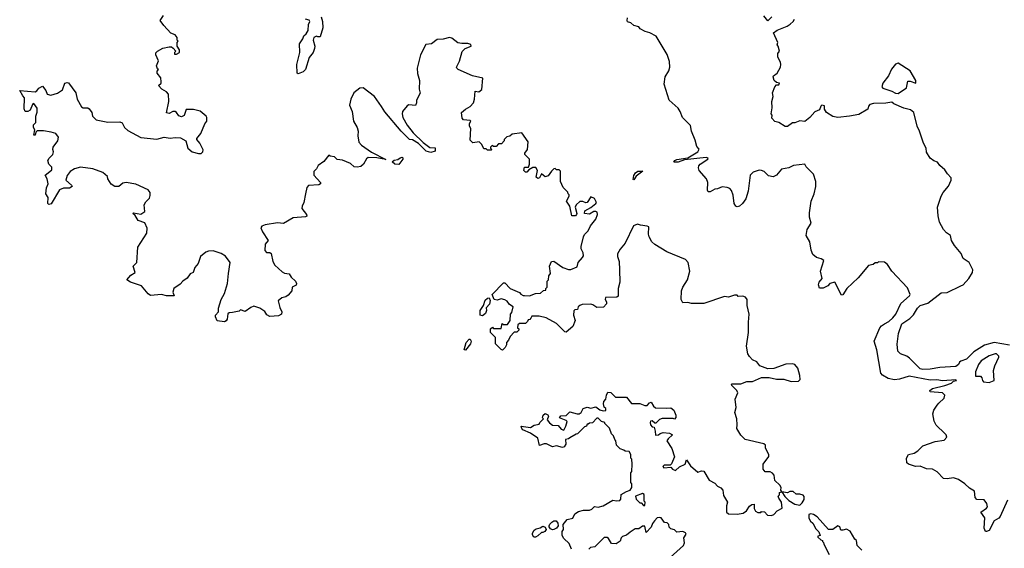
# Model space of a CAD drawing. Extents: x 2239781 to 2394849, y 665654 to 770575.
# Tile 84 of 147: x 2324870 to 2332879, y 716871 to 721171. Entities that reach past the tile are written whole.
import ezdxf

# ---------------------------------------------------------------- set-up
doc = ezdxf.new("R2010")
doc.units = 0

msp = doc.modelspace()

# ---------------------------------------------------------------- linework, layer by layer
at = {"layer": '0CON10XD'}
for points in [[(2327814.1, 720464.1), (2327755, 720546.4), (2327663.9, 720616.1), (2327636.4, 720613.6), (2327586.7, 720575), (2327563.3, 720525), (2327553.3, 720475), (2327574, 720425), (2327584.4, 720344.4), (2327613.8, 720295), (2327623.3, 720265), (2327620, 720225), (2327628.8, 720175), (2327649.7, 720149.7), (2327732.5, 720092.5), (2327847.5, 720032.5), (2327775, 720047.5), (2327705, 720050), (2327691.7, 720038.3), (2327665.7, 719994.3), (2327645, 719976.7), (2327615, 719970), (2327590, 719975), (2327561.7, 720001.7), (2327495, 720026.7), (2327453, 720033), (2327430, 720055), (2327395, 720060), (2327385, 720070), (2327343, 720017), (2327297.5, 719985), (2327283.6, 719956.4), (2327263.8, 719935), (2327263.8, 719905), (2327316.7, 719845), (2327317.5, 719835), (2327302, 719828), (2327217.9, 719822.1), (2327205.7, 719805), (2327195.7, 719755), (2327182.5, 719685), (2327168, 719655), (2327165.9, 719635.9), (2327203.8, 719585), (2327205, 719572.5), (2327193.8, 719566.2), (2327095, 719560), (2327015, 719514), (2326967, 719517), (2326867.3, 719502.7), (2326839.5, 719490.5), (2326832.3, 719477.7), (2326843.8, 719443.8), (2326891.2, 719375), (2326866.2, 719345), (2326865, 719292.5), (2326876.4, 719276.4), (2326905, 719276.7), (2326915, 719270), (2326928.6, 719205), (2326944.3, 719174.3), (2327005, 719118.8), (2327025, 719108.8), (2327063, 719103), (2327077.5, 719075), (2327112.5, 719045), (2327122.5, 719025), (2327119.3, 719010.7), (2327087.5, 718995), (2327083.3, 718965), (2327055, 718930), (2327035, 718916.7), (2327002.3, 718907.7), (2326972.5, 718885), (2326985, 718830), (2327002.5, 718795), (2327000, 718775), (2326975, 718762.5), (2326905, 718757.5), (2326880.7, 718770.7), (2326865, 718797.5), (2326822.5, 718825), (2326775, 718840), (2326749.5, 718830.5), (2326705, 718797.5), (2326665, 718810), (2326655, 718800), (2326600.7, 718789.3), (2326573, 718787), (2326562.5, 718777.5), (2326557.5, 718735), (2326549.3, 718720.7), (2326536.4, 718713.6), (2326475, 718720), (2326462.5, 718755), (2326463, 718767), (2326487.5, 718795), (2326487.5, 718825), (2326508.8, 718895), (2326535, 718942.5), (2326561.4, 719025), (2326567.1, 719105), (2326582.9, 719195), (2326545, 719247.5), (2326507.7, 719267.7), (2326445, 719289.2), (2326405, 719288.6), (2326385, 719280.8), (2326341.2, 719245), (2326321.4, 719188.6), (2326293.8, 719155), (2326280, 719115), (2326257.5, 719102.5), (2326231.7, 719068.3), (2326196.7, 719045), (2326175, 719020), (2326122.5, 718985), (2326116.7, 718955), (2326126.7, 718923.3), (2326065, 718924.3), (2326024.1, 718934.1), (2325935, 718927.5), (2325915, 718940), (2325860, 719005), (2325770, 719035), (2325742.5, 719055), (2325775, 719092.5), (2325810, 719115), (2325792.5, 719165), (2325822.5, 719195), (2325830.7, 719320.7), (2325903.3, 719435), (2325906.7, 719475), (2325887.7, 719517.7), (2325835, 719537.5), (2325808.8, 719578.8), (2325790, 719595), (2325795, 719600), (2325855, 719587.5), (2325888.3, 719611.7), (2325883.3, 719665), (2325895, 719690), (2325925, 719720), (2325930.7, 719739.3), (2325930, 719765), (2325915, 719786.7), (2325815, 719832.5), (2325735, 719845.8), (2325709.3, 719840.7), (2325677, 719813), (2325645, 719812.5), (2325615, 719832.5), (2325587.5, 719875), (2325583.3, 719895), (2325545, 719928.6), (2325465, 719957.1), (2325365, 719971.2), (2325315, 719956.2), (2325280, 719935), (2325255, 719902.5), (2325246.2, 719865), (2325292.5, 719825), (2325296.4, 719813.6), (2325275, 719801.2), (2325225, 719801.2), (2325195, 719786.2), (2325125, 719672.5), (2325108.3, 719668.3), (2325100, 719675), (2325102.5, 719725), (2325082.5, 719755), (2325088.3, 719801.7), (2325102.5, 719835), (2325093.3, 719875), (2325077.5, 719905), (2325087.5, 719915), (2325131.7, 719948.3), (2325131.7, 719971.7), (2325106.4, 719996.4), (2325100, 720025), (2325110, 720045), (2325140, 720075), (2325146.2, 720095), (2325140, 720115), (2325143.3, 720135), (2325180, 720185), (2325186.7, 720215), (2325163.6, 720243.6), (2325125, 720256.7), (2325063, 720267), (2325013, 720267), (2325000, 720255), (2324995, 720230), (2324985, 720230), (2324992.5, 720275), (2324983.3, 720295), (2324982.5, 720315), (2325000, 720335), (2325000, 720385), (2325011.7, 720418.3), (2325011.7, 720451.7), (2324985, 720490), (2324975, 720480), (2324956.4, 720433.6), (2324936.4, 720423.6), (2324913.6, 720423.6), (2324906.7, 720445), (2324910, 720535), (2324895, 720550), (2324870, 720595), (2324995, 720582.5), (2325009.3, 720590.7), (2325025, 720612.5), (2325055, 720630), (2325082.5, 720595), (2325093.6, 720563.6), (2325123, 720557), (2325176.2, 720573.8), (2325219.3, 720600.7), (2325237.5, 720655), (2325255, 720660), (2325265.9, 720655.9), (2325327.5, 720575), (2325337.5, 720525), (2325372, 720462), (2325385, 720453.3), (2325425, 720452.5), (2325436.4, 720446.4), (2325457, 720417), (2325463.3, 720385), (2325493.3, 720355), (2325586.1, 720336.1), (2325685, 720340), (2325703, 720333), (2325723.3, 720295), (2325748.3, 720268.3), (2325855, 720211.4), (2325985, 720198.6), (2326045, 720214.2), (2326095, 720206.2), (2326135, 720213.3), (2326179.3, 720209.3), (2326222.5, 720185), (2326237.5, 720125), (2326272.5, 720095), (2326325, 720082.5), (2326345, 720082.5), (2326360, 720095), (2326361.7, 720111.7), (2326335, 720167.5), (2326310, 720195), (2326310, 720205), (2326342.5, 720245), (2326376.4, 720323.6), (2326392.5, 720345), (2326393.3, 720375), (2326386.7, 720385), (2326337, 720427), (2326285, 720440), (2326225, 720440), (2326208.3, 720391.7), (2326185, 720380), (2326165, 720387.5), (2326146.4, 720416.4), (2326135, 720422.5), (2326115, 720422.5), (2326085, 720407.5), (2326065, 720412.5), (2326082, 720505), (2326080, 720565), (2326065, 720583.3), (2326027.5, 720605), (2326000, 720635), (2326020, 720655), (2326020, 720665), (2326017, 720697), (2325987.5, 720735), (2325988.3, 720751.7), (2326000, 720765), (2325991.7, 720771.7), (2325983.3, 720795), (2326000, 720835), (2325977.5, 720885), (2325978.3, 720901.7), (2325990, 720915), (2326035, 720940), (2326085, 720950), (2326105, 720950), (2326118.3, 720938.3), (2326140, 720915), (2326130, 720905), (2326130, 720890), (2326145, 720890), (2326170, 720905), (2326170, 720925), (2326150, 720955), (2326150, 720985), (2326160, 720995), (2326150, 721005), (2326150, 721025), (2326135, 721047.5), (2326100.7, 721060.7), (2326042.3, 721122.3), (2326012.5, 721165), (2326040, 721205)], [(2327320.9, 721195), (2327332.9, 721155), (2327335.8, 721104.2), (2327315, 721032.5), (2327295, 721030), (2327285, 721036.7), (2327263.8, 721025), (2327256.2, 721005), (2327271.2, 720955), (2327268, 720935), (2327258, 720905), (2327225, 720862.5), (2327195.6, 720764.4), (2327175, 720745.8), (2327135, 720731.2)], [(2332905, 717262.5), (2332845, 717130), (2332833.3, 717115), (2332795, 717093.3), (2332755, 717016.7), (2332735, 717006.2), (2332725, 717007.5), (2332715.8, 717035.8), (2332719.2, 717119.2), (2332687.5, 717165), (2332733.9, 717196.1), (2332741.2, 717208.8), (2332737.1, 717235), (2332715, 717266.2), (2332655, 717267.5), (2332642, 717285), (2332636.2, 717335), (2332595, 717360), (2332556.4, 717396.4), (2332505, 717431.4), (2332465, 717443.8), (2332415, 717436), (2332385, 717440), (2332331.7, 717491.7), (2332295, 717513.8), (2332245, 717518), (2332195, 717538), (2332155, 717536.7), (2332100, 717555), (2332086.4, 717566.4), (2332083.8, 717605), (2332100, 717635), (2332145, 717644), (2332175, 717663.3), (2332215, 717703.8), (2332315, 717740), (2332388.3, 717751.7), (2332412.5, 717775), (2332406.7, 717795), (2332393.9, 717803.9), (2332325, 717872.5), (2332308.8, 717905), (2332297.5, 717965), (2332306.4, 717993.6), (2332333.3, 718035), (2332345, 718052.5), (2332388.8, 718091.2), (2332395.8, 718115.8), (2332375, 718136), (2332275, 718143.8), (2332273.3, 718155), (2332295, 718171.2), (2332395.7, 718194.3), (2332450, 718215), (2332465, 718230), (2332490, 718235), (2332485, 718240), (2332375, 718232.9), (2332329.1, 718240.9), (2332275, 718238.9), (2332105, 718271.6), (2332025, 718246.4), (2331985, 718242.4), (2331933.4, 718253.4), (2331888.2, 718278.2), (2331875.3, 718295.3), (2331842.2, 718485), (2331821.1, 718555), (2331865, 718663.3), (2331879.2, 718680.8), (2331904.1, 718695.9), (2331940.5, 718715), (2331972.7, 718745), (2331995.4, 718775), (2332037.8, 718862.2), (2332106.2, 718925), (2332112.5, 718935), (2332090.7, 718990.7), (2331962.5, 719125), (2331929.3, 719179.3), (2331905, 719197.5), (2331855, 719200), (2331847, 719193), (2331828.3, 719191.7), (2331811.7, 719178.3), (2331775, 719170), (2331689.3, 719070.7), (2331597, 718983), (2331565, 718932.5), (2331555, 718930), (2331500, 719035), (2331460, 719025), (2331443, 719007), (2331405, 718986.2), (2331376.2, 718986.2), (2331366.2, 719015), (2331373.3, 719035), (2331397.5, 719065), (2331383.8, 719125), (2331411.7, 719211.7), (2331390, 719225), (2331350, 719235), (2331320, 719260), (2331307.5, 719295), (2331297.5, 719365), (2331267.5, 719415), (2331274, 719465), (2331306.7, 719515), (2331293.3, 719565), (2331295, 719600), (2331308.8, 719695), (2331333.3, 719755), (2331346.7, 719815), (2331346.2, 719855), (2331326.7, 719915), (2331266.7, 719975), (2331256, 719996), (2331165, 719985.4), (2331125, 719966), (2331065.6, 719954.4), (2331026, 719905), (2330997.3, 719892.7), (2330961.7, 719901.7), (2330925.8, 719935), (2330902.5, 719945), (2330885, 719947.8), (2330835, 719931.4), (2330812.2, 719905), (2330794.2, 719775), (2330776.8, 719713.2), (2330750, 719675), (2330725, 719654.2), (2330705, 719649.4), (2330694.6, 719654.6), (2330681.1, 719675), (2330673.4, 719743.4), (2330660.3, 719780.3), (2330645, 719797.5), (2330625, 719805.8), (2330585, 719810), (2330545, 719794), (2330525, 719792.5), (2330485, 719770), (2330470, 719770), (2330464, 719784), (2330466.1, 719846.1), (2330456.7, 719875), (2330396.7, 719945), (2330390, 719965), (2330395, 719982.5), (2330404.6, 719995.4), (2330466, 720035), (2330468.8, 720045), (2330455, 720050.6), (2330278.7, 720031.3), (2330225, 720012.5), (2330190.9, 720010.9), (2330198.9, 720025), (2330215, 720034.5), (2330305, 720048.1), (2330386.2, 720095), (2330397, 720117), (2330378.3, 720138.3), (2330365, 720190), (2330333.6, 720263.6), (2330325, 720310), (2330262.5, 720375), (2330242.5, 720425), (2330225, 720450), (2330152.5, 720515), (2330111.2, 720645), (2330121.2, 720705), (2330151.2, 720755), (2330158.8, 720785), (2330155, 720830), (2330136.8, 720886.8), (2330045.9, 721035.9), (2329995, 721063.8), (2329957.5, 721075), (2329917, 721097), (2329905, 721112.5), (2329865, 721123.3), (2329840, 721145), (2329815, 721153.8), (2329810, 721165), (2329814.6, 721185)], [(2330987.5, 721195), (2330955, 721160), (2330923, 721203)], [(2327135, 720731.2), (2327126.7, 720736.7), (2327124.4, 720805), (2327149.4, 720905), (2327146.7, 720973.3), (2327173.5, 721015), (2327180.6, 721039.4), (2327199.4, 721055), (2327217.3, 721082.7), (2327218, 721132), (2327230, 721155), (2327225, 721167.5), (2327193.6, 721173.6)], [(2332922.1, 718522.1), (2332795, 718546.1), (2332717.6, 718522.4), (2332630.9, 718469.1), (2332571.1, 718408.9), (2332525, 718393.1), (2332514.4, 718385), (2332505.3, 718364.7), (2332485, 718350.8), (2332355, 718340.5), (2332275, 718327.4), (2332215, 718324.5), (2332195, 718331.4), (2332108.1, 718418.1), (2332085, 718434.5), (2332035, 718451.5), (2332011.9, 718475), (2332008.3, 718531.7), (2332017.9, 718617.9), (2332045, 718695.5), (2332110, 718740), (2332140.5, 718769.5), (2332172.7, 718825), (2332195, 718844.7), (2332257.5, 718865), (2332365, 718947.8), (2332415, 718951.8), (2332525, 719005.4), (2332542.9, 719015), (2332590, 719065), (2332619.1, 719115), (2332622.3, 719135), (2332591.6, 719195), (2332545, 719227.9), (2332529, 719269), (2332474.4, 719335), (2332450, 719375), (2332440, 719415), (2332407.3, 719437.3), (2332384.5, 719464.5), (2332351.9, 719525), (2332339.4, 719575), (2332335.6, 719645), (2332364.7, 719735.3), (2332380.8, 719765), (2332425, 719816.2), (2332445.6, 719865), (2332445.8, 719885), (2332415.9, 719915.9), (2332395, 719950), (2332355, 719983.8), (2332335, 720012), (2332305, 720022.9), (2332274.3, 720045), (2332245, 720093.3), (2332242, 720125), (2332220.8, 720165), (2332188.6, 720265), (2332169.2, 720305), (2332143.8, 720415), (2332115, 720436.2), (2332060.7, 720450.7), (2331980, 720485), (2331965, 720500), (2331915, 720491.2), (2331815, 720488.8), (2331785, 720480), (2331774.1, 720465.9), (2331767.7, 720442.3), (2331695, 720400.8), (2331620, 720385), (2331525, 720374.2), (2331485, 720384.4), (2331433.3, 720415), (2331417.5, 720442.5), (2331415, 720470), (2331395, 720476.2), (2331385, 720467.5), (2331375, 720437.5), (2331337.7, 720422.3), (2331296.7, 720375), (2331255, 720342.5), (2331215, 720347.5), (2331175, 720332.5), (2331155, 720332.5), (2331115, 720302.5), (2331095, 720302.5), (2331043.6, 720333.6), (2331011.7, 720341.7), (2330988.3, 720368.3), (2330990, 720395), (2330982.5, 720405), (2330991.2, 720455), (2330986.7, 720505), (2330997.5, 720545), (2330992.5, 720575), (2331012.5, 720625), (2331025, 720640), (2331045, 720640), (2331050, 720655), (2331025, 720660), (2331007, 720677), (2330997.5, 720705), (2331000, 720715), (2331032.5, 720735), (2331057.5, 720785), (2331060, 720805), (2331057.5, 720825), (2331037, 720867), (2331037.5, 720895), (2331050, 720915), (2331040, 720955), (2331030, 720965), (2331037.5, 720985), (2331000, 721065), (2331030, 721085), (2331112.7, 721117.3), (2331136.7, 721135), (2331161.2, 721155), (2331173.3, 721175)], [(2329345, 717770), (2329335, 717760), (2329310, 717755), (2329311.7, 717718.3), (2329297.5, 717695), (2329285, 717690), (2329235, 717703.8), (2329205, 717697.5), (2329155, 717720), (2329135, 717720), (2329098.3, 717708.3), (2329085, 717766.7), (2329025, 717806.7), (2328962.5, 717835), (2328953.3, 717845), (2328950, 717865), (2329025, 717853.3), (2329055, 717872.5), (2329095, 717880), (2329100, 717895), (2329130, 717925), (2329122.5, 717932.5), (2329127.5, 717955), (2329145, 717967.5), (2329165, 717957.5), (2329172.5, 717945), (2329160, 717915), (2329180.7, 717890.7), (2329205, 717873.8), (2329248.9, 717868.9), (2329275, 717840), (2329295, 717832.5), (2329313.3, 717865), (2329321.7, 717901.7), (2329315, 717910), (2329261.7, 717931.7), (2329271.7, 717948.3), (2329315, 717950), (2329345, 717980), (2329403.6, 717963.6), (2329420, 717965), (2329437.5, 717975), (2329453.3, 718006.7), (2329485, 718020), (2329515, 718010), (2329555, 718022.5), (2329588.3, 717998.3), (2329615, 717990), (2329637, 717993), (2329637, 718007), (2329625, 718020), (2329617.5, 718045), (2329620, 718065), (2329637, 718083), (2329643, 718117), (2329655, 718140), (2329678.3, 718138.3), (2329715, 718100), (2329805, 718100), (2329845, 718050), (2329915, 718050), (2329955, 718033.3), (2329975, 718033.3), (2329992.5, 718055), (2330005, 718060), (2330025.9, 718025.9), (2330042.3, 718012.3), (2330135, 718010), (2330165, 718012.5), (2330190, 717995), (2330207, 717953), (2330207.5, 717935), (2330195, 717920), (2330185, 717927.5), (2330095, 717926.7), (2330075, 717917.5), (2330045, 717890), (2330035, 717890), (2330015, 717907.5), (2330000, 717905), (2329997.5, 717895), (2330000, 717875), (2330015, 717860), (2330030, 717855), (2330040, 717825), (2330041.7, 717791.7), (2330065, 717792.5), (2330080, 717805), (2330105, 717813.3), (2330156.4, 717806.4), (2330180, 717795), (2330145, 717762.5), (2330133.8, 717743.8), (2330173.6, 717683.6), (2330196.7, 717615), (2330173, 717557), (2330161.7, 717548.3), (2330113, 717547), (2330100, 717535), (2330110, 717525), (2330165, 717530), (2330180, 717515), (2330205, 717503.3), (2330236.2, 717533.8), (2330282.5, 717555), (2330295, 717590), (2330325, 717542.5), (2330385, 717490), (2330415, 717500), (2330435, 717497.5), (2330477.5, 717425), (2330525, 717400), (2330545, 717377.5), (2330573, 717363), (2330590, 717345), (2330595, 717300), (2330627.5, 717245), (2330620, 717215), (2330620, 717165), (2330635, 717152.5), (2330705, 717147.5), (2330755, 717156.7), (2330782.5, 717175), (2330805, 717213.3), (2330825, 717227.5), (2330845, 717230), (2330843.6, 717193.6), (2330855, 717172.5), (2330875, 717162.5), (2330897, 717163), (2330905, 717170), (2330927, 717167), (2330951.7, 717141.7), (2330985, 717137.5), (2331003, 717147), (2331030, 717175), (2331071.7, 717198.3), (2331066.4, 717246.4), (2331045, 717280), (2331040, 717295), (2331050, 717305), (2331050, 717325), (2331070, 717330), (2331060, 717345), (2331062.5, 717365), (2331052.5, 717385), (2331012.9, 717422.9), (2331006.7, 717465), (2330993, 717483), (2330973, 717493), (2330934.1, 717494.1), (2330918, 717515), (2330918, 717555), (2330963, 717617), (2330963.3, 717635), (2330937.5, 717685), (2330935, 717710), (2330921.7, 717721.7), (2330770, 717755), (2330735, 717790), (2330702.5, 717845), (2330706.7, 717875), (2330702.5, 717925), (2330687.5, 717975), (2330697.5, 718015), (2330690, 718085), (2330710, 718135), (2330702.5, 718155), (2330662.5, 718195), (2330660, 718205), (2330665, 718210), (2330735, 718210), (2330785, 718227.5), (2330831.7, 718228.3), (2330905, 718260), (2330965, 718260), (2331025, 718247.5), (2331085, 718246.7), (2331145, 718227.5), (2331205, 718230), (2331217.5, 718245), (2331216.4, 718276.4), (2331200, 718335), (2331175, 718366.7), (2331155, 718372.5), (2331100.7, 718369.3), (2331005, 718332.5), (2330955, 718330), (2330890, 718355), (2330866.4, 718386.4), (2330830, 718405), (2330805, 718430), (2330793, 718453), (2330782.5, 718515), (2330796.7, 718625), (2330799.3, 718710.7), (2330802.5, 718775), (2330787.5, 718845), (2330786.7, 718895), (2330773, 718913), (2330751.7, 718921.7), (2330715, 718920), (2330705, 718930), (2330685, 718930), (2330635, 718913.3), (2330601.7, 718918.3), (2330435, 718863.3), (2330335, 718861.2), (2330305, 718869.2), (2330265, 718867.5), (2330250, 718895), (2330253.8, 718965), (2330264, 718995), (2330301.2, 719055), (2330320, 719125), (2330306.7, 719195), (2330285, 719220), (2330135, 719282), (2330035, 719342), (2330012.5, 719365), (2329990.8, 719405), (2329983.8, 719425), (2329986.2, 719485), (2329975, 719492.5), (2329918.3, 719498.3), (2329895, 719507.5), (2329863.3, 719495), (2329795, 719352.5), (2329753.3, 719305), (2329733.3, 719265), (2329733.3, 719245), (2329746.7, 719205), (2329748.8, 719135), (2329751.2, 719035), (2329737, 718983), (2329737.5, 718922.5), (2329727.5, 718912.5), (2329635, 718910), (2329632.5, 718895), (2329642.5, 718875), (2329641.7, 718858.3), (2329618.3, 718831.7), (2329565, 718830), (2329532.5, 718852.5), (2329515, 718856.7), (2329445, 718852.9), (2329425, 718846.2), (2329413.3, 718835), (2329406.4, 718813.6), (2329385, 718810), (2329378.3, 718801.7), (2329373.6, 718766.4), (2329387.5, 718725), (2329370, 718675), (2329315, 718630), (2329305, 718632.5), (2329235, 718698.8), (2329152.5, 718745), (2329095, 718760), (2329035, 718760), (2329028.3, 718741.7), (2329018.3, 718731.7), (2329005, 718730), (2329000, 718715), (2328985, 718700), (2328935, 718700), (2328921.7, 718688.3), (2328920, 718665), (2328930, 718655), (2328930, 718645), (2328915, 718630), (2328891.7, 718628.3), (2328860, 718595), (2328847, 718563), (2328830, 718545), (2328830, 718525), (2328820, 718505), (2328797, 718483), (2328785, 718487.5), (2328740, 718535), (2328740, 718585), (2328700, 718625), (2328700, 718655), (2328715, 718670), (2328725, 718660), (2328785, 718660), (2328795, 718700), (2328805, 718690), (2328838.3, 718691.7), (2328860, 718725), (2328862.5, 718775), (2328871.7, 718788.3), (2328882.5, 718835), (2328854, 718854), (2328835, 718880), (2328815, 718892.5), (2328785, 718900), (2328755, 718890), (2328730, 718895), (2328712.5, 718935), (2328805, 719030), (2328815, 719030), (2328860, 718985), (2328935, 718952.5), (2328947, 718937), (2328965, 718927.5), (2328977, 718927), (2329016.4, 718923.6), (2329065, 718943.3), (2329105, 718947.5), (2329131.7, 718968.3), (2329148.3, 718971.7), (2329150, 718985), (2329160, 718995), (2329160, 719045), (2329170, 719055), (2329173, 719087), (2329187.5, 719105), (2329180, 719165), (2329195, 719202.5), (2329215, 719206.2), (2329287.5, 719155), (2329335, 719137.5), (2329351.7, 719138.3), (2329405, 719160), (2329412.5, 719195), (2329448.8, 719235), (2329455, 719250), (2329454.1, 719274.1), (2329437.7, 719307.7), (2329436, 719325), (2329456.1, 719403.9), (2329465, 719422.5), (2329495, 719452.5), (2329513.3, 719495), (2329555, 719547.5), (2329570, 719585), (2329566.7, 719605), (2329555, 719611.2), (2329540.5, 719609.5), (2329505, 719590), (2329463.3, 719595), (2329467.5, 719615), (2329516.1, 719643.9), (2329557.5, 719675), (2329562.5, 719685), (2329545, 719717.5), (2329515, 719730), (2329487, 719683), (2329475, 719680), (2329451.7, 719691.7), (2329425, 719692.5), (2329397.5, 719665), (2329387.5, 719645), (2329402.5, 719595), (2329400, 719585), (2329390, 719575), (2329360, 719575), (2329343.9, 719653.9), (2329317.5, 719695), (2329340, 719735), (2329340, 719745), (2329330, 719755), (2329328.3, 719768.3), (2329290, 719805), (2329270, 719855), (2329268.3, 719938.3), (2329258.3, 719948.3), (2329235, 719950), (2329225, 719960), (2329215, 719957.5), (2329195, 719937.5), (2329168.3, 719901.7), (2329143, 719893), (2329113, 719917), (2329097.5, 719885), (2329085, 719880), (2329070.7, 719890.7), (2329082.5, 719945), (2329067, 719967), (2329045, 719967.5), (2329011.7, 719948.3), (2328995, 719930), (2328985, 719930), (2328970, 719945), (2328975, 719970), (2329008.3, 719971.7), (2329017.5, 719995), (2329017.5, 720035), (2328980, 720075), (2328980, 720085), (2329000, 720115), (2329007, 720177), (2328955, 720250), (2328875, 720240), (2328857, 720223), (2328833, 720217), (2328810, 720195), (2328810, 720185), (2328788.3, 720161.7), (2328765, 720160), (2328745, 720140), (2328725, 720140), (2328711.7, 720148.3), (2328700, 720135), (2328700, 720125), (2328710, 720115), (2328705, 720110), (2328675, 720110), (2328665, 720120), (2328645, 720120), (2328630, 720155), (2328607, 720177), (2328555, 720170), (2328535, 720190), (2328540, 720285), (2328527.5, 720305), (2328527.5, 720325), (2328540, 720345), (2328535, 720350), (2328480, 720355), (2328468.3, 720368.3), (2328463.3, 720415), (2328495, 720443.8), (2328534.3, 720465.7), (2328561.2, 720495), (2328570, 720525), (2328575, 720590), (2328605, 720583.3), (2328627.7, 720602.3), (2328637.5, 720695), (2328553.6, 720713.6), (2328436.7, 720765), (2328426.2, 720775), (2328424.2, 720785), (2328447.4, 720832.6), (2328468.3, 720911.7), (2328494.2, 720935.8), (2328542.5, 720955), (2328538.3, 720968.3), (2328515, 720976.7), (2328465, 720976.7), (2328435, 720983.3), (2328385, 721020), (2328365, 721026.2), (2328315, 721013.3), (2328265, 721010), (2328220, 720975), (2328172.3, 720967.7), (2328128.8, 720885), (2328103.8, 720775), (2328107, 720733), (2328122.5, 720675), (2328120, 720605), (2328127, 720573), (2328097.5, 720515), (2328097.5, 720495), (2328088.3, 720471.7), (2328035, 720477.5), (2328020.7, 720469.3), (2327983.8, 720425), (2327980, 720405), (2327987.5, 720375), (2328022.7, 720312.7), (2328070.5, 720250.5), (2328152, 720172), (2328205, 720130), (2328248.3, 720128.3), (2328248.3, 720101.7), (2328215, 720090), (2328175, 720102.5), (2328113, 720163), (2328065, 720192.5), (2328040, 720195), (2327973.6, 720263.6), (2327839.8, 720419.8), (2327814.1, 720464.1)], [(2332015, 720570), (2332082.3, 720617.7), (2332095, 720670), (2332111.7, 720671.7), (2332160, 720655), (2332160, 720675), (2332113.3, 720755), (2332015, 720817.5), (2331995, 720808.8), (2331961.1, 720768.9), (2331935.7, 720715), (2331890, 720655), (2331882.5, 720625), (2331890, 720615), (2331965, 720590), (2331992.3, 720572.3), (2332015, 720570)], [(2327955, 719992.5), (2327920, 719995), (2327900, 720015), (2327915, 720026.7), (2327947, 720033), (2327965, 720047.5), (2327981.7, 720051.7), (2327987.5, 720047.5), (2327987.5, 720035), (2327955, 719992.5)], [(2329865, 719866.7), (2329860.8, 719870.8), (2329865, 719903.3), (2329877.7, 719925), (2329897.3, 719937.3), (2329938.3, 719938.3), (2329883.4, 719896.6), (2329865, 719866.7)], [(2328635, 718761.2), (2328615, 718766.7), (2328615.5, 718805), (2328642.9, 718845), (2328655, 718888), (2328675, 718906), (2328688.8, 718908.8), (2328696.7, 718886.7), (2328692.5, 718857.5), (2328664.2, 718825.8), (2328666.1, 718803.9), (2328658.8, 718781.2), (2328635, 718761.2)], [(2328495, 718483.8), (2328484, 718485), (2328502.5, 718545), (2328525, 718573.3), (2328535, 718572.5), (2328542, 718555), (2328535.8, 718535), (2328495, 718483.8)], [(2332755, 718220), (2332797.5, 718235), (2332791.7, 718318.3), (2332801.2, 718355), (2332834, 718425), (2332833.8, 718435), (2332815, 718452), (2332805, 718453.8), (2332755, 718437.5), (2332690.8, 718395), (2332667.5, 718365), (2332644, 718305), (2332645, 718270), (2332685, 718270), (2332697, 718257), (2332700, 718235), (2332710, 718225), (2332755, 718220)], [(2329357.5, 716865), (2329339.3, 716909.3), (2329295, 716950), (2329282.5, 716975), (2329283.6, 717006.4), (2329292.5, 717025), (2329290, 717065), (2329323.9, 717106.1), (2329370, 717115), (2329385, 717150), (2329415, 717170), (2329455, 717181.2), (2329505, 717180), (2329525, 717190), (2329545, 717210), (2329575, 717206.7), (2329615, 717216.7), (2329695, 717263.3), (2329725, 717256.7), (2329750.7, 717259.3), (2329758.3, 717271.7), (2329762.5, 717307.5), (2329805, 717333.8), (2329835, 717343.3), (2329850, 717365), (2329850, 717395), (2329840, 717405), (2329840, 717485), (2329850, 717495), (2329852.5, 717555), (2329850, 717595), (2329840, 717605), (2329840, 717635), (2329827, 717657), (2329795, 717660), (2329785, 717670), (2329755, 717680), (2329725, 717710), (2329720, 717745), (2329710, 717755), (2329700, 717785), (2329683, 717803), (2329667, 717847), (2329630, 717885), (2329630, 717895), (2329601.7, 717901.7), (2329575, 717930), (2329565, 717930), (2329528.3, 717891.7), (2329505, 717890), (2329495, 717880), (2329485, 717880), (2329480, 717865), (2329465, 717860), (2329408.3, 717801.7), (2329395, 717800), (2329345, 717770)], [(2329955, 717220), (2329957.5, 717245), (2329950, 717255), (2329948.3, 717308.3), (2329935, 717317.5), (2329880, 717295), (2329885, 717270), (2329915, 717240), (2329925, 717240), (2329945, 717220), (2329955, 717220)], [(2331215, 717222.5), (2331235, 717240), (2331251.7, 717268.3), (2331251.7, 717291.7), (2331243, 717303), (2331215, 717312.5), (2331185, 717310), (2331161.7, 717331.7), (2331135, 717332.5), (2331115, 717322.5), (2331070, 717330), (2331093.3, 717293.3), (2331125, 717260), (2331175, 717230), (2331215, 717222.5)], [(2330160, 716795), (2330270, 716895), (2330277.5, 716915), (2330272.5, 716955), (2330290, 716985), (2330286.4, 716996.4), (2330265, 717007.5), (2330215, 717002.5), (2330195, 717020), (2330165, 717030), (2330153, 717043), (2330150, 717065), (2330137, 717077), (2330115, 717080), (2330088.3, 717118.3), (2330075, 717122.5), (2330055, 717117.5), (2330033.3, 717095), (2330016.4, 717073.6), (2330006.1, 717043.9), (2329965, 717000), (2329955, 717050), (2329935, 717050), (2329905, 717030), (2329875, 717030), (2329835, 717002.5), (2329805, 716977.5), (2329773.8, 716966.2), (2329762.5, 716955), (2329755, 716930), (2329721.7, 716908.3), (2329685, 716910), (2329660, 716950), (2329648, 716958), (2329625, 716960), (2329548.3, 716881.7), (2329511.7, 716878.3), (2329500, 716865)], [(2331718.8, 716855), (2331682.5, 716895), (2331677.5, 716935), (2331663.3, 716945), (2331625, 717010), (2331595, 717027.5), (2331565, 717017.5), (2331548.3, 717018.3), (2331540, 717045), (2331525, 717052.5), (2331485, 717023.3), (2331450, 717025), (2331356.4, 717126.4), (2331326, 717146), (2331305, 717151.2), (2331287.5, 717145), (2331288, 717115), (2331302.3, 717092.3), (2331322.5, 717075), (2331345, 717030), (2331370, 717005), (2331380, 716975), (2331361.7, 716968.3), (2331361.7, 716961.7), (2331385, 716940), (2331400, 716935), (2331400, 716925), (2331408.3, 716918.3), (2331410, 716905), (2331455, 716820)], [(2329051.7, 716961.7), (2329041.2, 716981.2), (2329042, 716995), (2329055, 717018.8), (2329070.6, 717029.4), (2329103.6, 717036.4), (2329125, 717051.2), (2329143.9, 717043.9), (2329151.2, 717025), (2329142, 717008), (2329125, 716998.8), (2329115, 717000), (2329085, 716971.2), (2329065, 716962.5), (2329051.7, 716961.7)], [(2329205, 717020), (2329188.3, 717028.3), (2329176.7, 717045), (2329176.7, 717055), (2329181.7, 717068.3), (2329197.5, 717082.5), (2329215, 717093.3), (2329233.3, 717093.3), (2329247.5, 717075), (2329248.8, 717055), (2329235.8, 717034.2), (2329215, 717023.3), (2329205, 717020)]]:
    msp.add_lwpolyline(points, dxfattribs=at)

doc.saveas('drawing.dxf')
